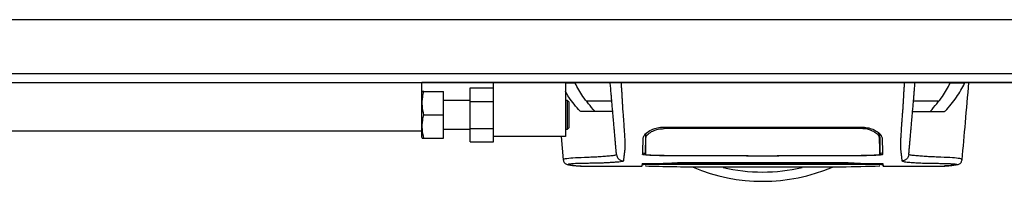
# Model space of a CAD drawing. Header units: millimetres. Extents: x 0 to 420, y 0 to 297.
# Tile 4 of 62: x 72.7 to 94.97, y 92.66 to 96.31. Entities that reach past the tile are written whole.
import ezdxf

# ---------------------------------------------------------------- set-up
doc = ezdxf.new("R2010")
doc.units = ezdxf.units.MM

msp = doc.modelspace()

# ---------------------------------------------------------------- linework, layer by layer
at = {"color": 7, "linetype": 'Continuous', "lineweight": 25}
for p, q in [((215.23134, 96.31367), (61.11078, 96.31367)), ((63.94985, 95.09693), (212.39227, 95.09693)), ((65.97775, 94.89413), (81.79538, 94.89413)), ((81.79538, 93.79907), (81.79538, 94.89413)), ((194.54674, 94.89413), (81.79538, 94.89413)), ((83.41771, 93.67739), (83.41771, 94.89413)), ((85.04003, 94.89413), (85.04003, 93.67739)), ((85.26243, 94.87842), (85.04003, 94.87842)), ((94.06807, 94.87842), (93.74039, 94.87842)), ((94.08127, 94.89413), (94.06807, 94.87842)), ((81.8044, 94.69134), (81.79538, 94.67107)), ((81.84065, 94.69134), (82.28208, 94.69134)), ((82.28208, 94.16409), (82.28208, 94.69134)), ((82.89045, 94.77291), (83.41771, 94.77291)), ((82.89045, 94.4685), (82.89045, 94.77291)), ((82.89045, 94.48855), (82.28208, 94.48855)), ((82.89045, 94.4685), (83.41771, 94.4685)), ((82.89045, 93.85968), (82.89045, 94.4685)), ((85.0887, 94.48855), (85.04003, 94.48855)), ((85.12114, 94.45611), (85.0887, 94.48855)), ((85.0887, 93.83963), (85.0887, 94.48855)), ((85.12114, 94.45611), (85.12114, 93.87207)), ((85.51758, 94.481), (86.09012, 94.481)), ((92.9127, 94.481), (93.48524, 94.481)), ((85.3887, 94.23765), (85.37204, 94.24708)), ((85.37204, 94.24708), (85.37808, 94.24708)), ((93.63078, 94.24708), (93.61413, 94.23765)), ((93.62474, 94.24708), (93.63078, 94.24708)), ((81.84065, 94.16409), (82.28208, 94.16409)), ((82.28208, 93.63684), (82.28208, 94.16409)), ((81.79538, 93.79907), (61.11078, 93.79907)), ((78.02602, 93.79907), (78.02602, 93.79704)), ((78.6741, 93.79704), (78.6741, 93.79907)), ((81.79538, 93.65711), (81.79538, 93.79907)), ((82.28208, 93.83963), (82.89045, 93.83963)), ((82.89045, 93.85968), (83.41771, 93.85968)), ((82.89045, 93.55527), (82.89045, 93.85968)), ((85.04003, 93.83963), (85.0887, 93.83963)), ((85.0887, 93.83963), (85.12114, 93.87207)), ((86.85977, 93.64613), (86.85915, 93.73757)), ((87.27072, 93.8535), (87.27074, 93.8939)), ((87.27072, 93.8883), (91.7321, 93.8883)), ((91.7321, 93.85344), (91.73209, 93.89394)), ((92.15446, 93.68947), (92.12615, 93.75312)), ((92.14305, 93.64608), (92.14318, 93.73771)), ((81.79538, 93.65711), (81.8044, 93.63684)), ((81.84065, 93.63684), (82.28208, 93.63684)), ((82.89045, 93.55527), (83.41771, 93.55527)), ((83.41771, 93.55527), (83.41771, 93.67739)), ((85.04003, 93.67739), (83.41771, 93.67739)), ((84.94347, 93.67739), (84.98959, 93.14987)), ((84.9994, 93.15034), (84.9991, 93.15071)), ((87.27072, 93.24535), (89.13639, 93.24535)), ((87.29937, 93.24844), (89.17695, 93.24856)), ((87.492, 93.08054), (91.51788, 93.08054)), ((88.03119, 93.08828), (90.97164, 93.08828)), ((89.13639, 93.23363), (89.13639, 93.24535)), ((89.86643, 93.23363), (89.13639, 93.23363)), ((89.17695, 93.24856), (89.17695, 93.23849)), ((89.17695, 93.23849), (89.82588, 93.2385)), ((89.82588, 93.2385), (89.82588, 93.24856)), ((89.86643, 93.23363), (89.86643, 93.24535)), ((89.86643, 93.24535), (91.7321, 93.24535)), ((94.00343, 93.15034), (94.00372, 93.15071)), ((85.38351, 93.00875), (86.77908, 93.00875)), ((86.8487, 93.01181), (86.84871, 93.01234)), ((86.84927, 93.04805), (86.84893, 93.0252)), ((86.84893, 93.02499), (86.849, 93.02922)), ((86.84918, 93.03915), (86.84927, 93.04444)), ((87.27072, 93.0495), (89.13639, 93.0495)), ((91.69189, 93.05628), (87.31093, 93.05628)), ((89.13639, 93.05169), (89.86643, 93.05169)), ((89.13639, 93.05169), (89.13639, 93.0495)), ((89.17695, 93.04956), (89.17695, 93.05169)), ((89.82588, 93.04956), (89.17695, 93.04956)), ((89.82588, 93.04956), (89.82588, 93.05169)), ((89.86643, 93.05169), (89.86643, 93.0495)), ((89.86643, 93.0495), (91.7321, 93.0495)), ((92.15386, 93.02801), (92.15352, 93.05069)), ((92.22374, 93.00875), (93.62013, 93.00875)), ((93.63068, 93.00954), (93.62013, 93.00955))]:
    msp.add_line(p, q, dxfattribs=at)
at = {"color": 7, "linetype": 'Continuous'}
msp.add_line((66.78891, 94.89413), (209.55321, 94.89413), dxfattribs=at)
at = {"color": 7, "linetype": 'Continuous', "lineweight": 25, "flags": 128}
for points in [[(86.85304, 93.49781), (86.85308, 93.43966), (86.85312, 93.3815), (86.85321, 93.27021)], [(92.14962, 93.27021), (92.14972, 93.38401), (92.14975, 93.41387), (92.1498, 93.47269), (92.14983, 93.49782)], [(89.82588, 93.24856), (91.27339, 93.2485), (91.70345, 93.24844)], [(87.27072, 93.04882), (87.72499, 93.04883), (89.17695, 93.04888)], [(89.82588, 93.04888), (90.63708, 93.04886), (91.7321, 93.04881)]]:
    msp.add_lwpolyline(points, dxfattribs=at)
at = {"color": 7, "linetype": 'Continuous', "lineweight": 25}
for radius, start, end in [(4.0558, 247.229382, 292.883607), (3.84673, 256.526839, 283.39008)]:
    msp.add_arc((89.50141, 96.71925), radius, start, end, dxfattribs=at)
for points, knots in [([(85.24899, 94.89413), (85.25069, 94.89367), (85.25477, 94.89256), (85.25961, 94.88363), (85.26243, 94.87842)], [0, 0, 0, 0, 0.41680744, 1, 1, 1, 1]), ([(85.70668, 94.24708), (85.61038, 94.35799), (85.42917, 94.56668), (85.31563, 94.77896), (85.26243, 94.87842)], [0, 0, 0, 0, 0.53144215, 1, 1, 1, 1]), ([(86.19604, 93.27036), (86.19547, 93.2769), (86.1943, 93.29021), (86.192, 93.31656), (86.18929, 93.34747), (86.18633, 93.3813), (86.18325, 93.41651), (86.1809, 93.44345), (86.17926, 93.46216), (86.17841, 93.47193), (86.17752, 93.482), (86.17662, 93.49238), (86.17568, 93.50308), (86.17473, 93.51391), (86.17372, 93.52549), (86.17259, 93.53837), (86.17128, 93.55333), (86.16979, 93.57036), (86.16819, 93.5887), (86.16642, 93.60896), (86.16439, 93.63208), (86.16181, 93.6616), (86.15843, 93.70028), (86.15363, 93.75506), (86.14681, 93.8331), (86.13674, 93.94816), (86.12492, 94.08329), (86.11297, 94.21982), (86.10195, 94.34588), (86.09228, 94.45631), (86.08287, 94.56389), (86.07562, 94.64678), (86.06955, 94.71614), (86.06461, 94.77263), (86.05937, 94.83248), (86.0558, 94.87329), (86.05398, 94.89413)], [0, 0, 0, 0, 0.069468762, 0.141290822, 0.21546943, 0.288780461, 0.352493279, 0.41592792, 0.432123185, 0.448636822, 0.465468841, 0.482619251, 0.500088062, 0.517875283, 0.535168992, 0.555623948, 0.579240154, 0.606017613, 0.635956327, 0.665345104, 0.701515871, 0.738718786, 0.775055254, 0.805444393, 0.834800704, 0.863869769, 0.893134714, 0.91269266, 0.933471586, 0.952876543, 0.964348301, 0.975198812, 0.980895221, 0.986997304, 0.99335869, 1, 1, 1, 1]), ([(86.29825, 94.89413), (86.30065, 94.86025), (86.30546, 94.79246), (86.312, 94.69191), (86.31692, 94.61018), (86.32049, 94.54666), (86.3231, 94.49902), (86.32544, 94.45595), (86.3277, 94.41408), (86.33013, 94.37067), (86.33514, 94.28657), (86.34373, 94.17743), (86.35414, 94.0411), (86.3642, 93.90248), (86.37344, 93.76662), (86.3814, 93.63914), (86.38635, 93.54457), (86.38806, 93.49094), (86.38809, 93.45646), (86.3872, 93.4313), (86.38579, 93.41251), (86.38434, 93.39708), (86.38322, 93.38626), (86.38218, 93.37649), (86.38121, 93.36764), (86.38017, 93.35838), (86.37906, 93.34873), (86.37789, 93.33871), (86.37661, 93.3281), (86.37511, 93.31599), (86.37327, 93.30148), (86.37102, 93.28393), (86.36863, 93.26539), (86.36616, 93.24618), (86.36398, 93.22869), (86.36192, 93.21157), (86.35997, 93.19356), (86.35823, 93.17445), (86.35705, 93.15507), (86.3567, 93.13755), (86.35734, 93.12732), (86.35766, 93.12233)], [0, 0, 0, 0, 0.01040061, 0.02080672, 0.03106116, 0.03614099, 0.04145683, 0.04698488, 0.05107961, 0.056575, 0.06335413, 0.08477825, 0.10578404, 0.12644249, 0.15396653, 0.18250697, 0.21827305, 0.25692616, 0.28371553, 0.31573913, 0.35433978, 0.37618226, 0.39782595, 0.41302567, 0.42902685, 0.44584073, 0.46347795, 0.48194851, 0.50126173, 0.52284596, 0.55053669, 0.58490472, 0.6264984, 0.66378186, 0.70683381, 0.74242415, 0.78255841, 0.83794342, 0.89093876, 0.94676606, 1, 1, 1, 1]), ([(92.70458, 94.89413), (92.70231, 94.86269), (92.69744, 94.79491), (92.69099, 94.69426), (92.68384, 94.57591), (92.67852, 94.47688), (92.67374, 94.38854), (92.66894, 94.30624), (92.662, 94.21287), (92.65375, 94.10825), (92.6464, 94.00963), (92.63799, 93.89317), (92.62939, 93.76662), (92.62178, 93.64487), (92.61683, 93.55204), (92.61533, 93.50908), (92.6149, 93.48695), (92.61481, 93.47895), (92.61477, 93.47125), (92.6148, 93.46383), (92.61489, 93.45667), (92.61504, 93.44975), (92.61539, 93.43861), (92.61616, 93.42413), (92.61766, 93.40528), (92.61985, 93.38374), (92.62276, 93.35711), (92.62511, 93.33717), (92.62663, 93.32473), (92.62713, 93.3207), (92.62768, 93.31631), (92.62828, 93.31156), (92.62893, 93.30643), (92.62963, 93.30093), (92.63038, 93.29506), (92.63151, 93.2862), (92.63304, 93.27432), (92.63484, 93.2604), (92.63685, 93.24463), (92.63884, 93.22869), (92.64092, 93.2114), (92.64321, 93.19016), (92.64518, 93.166), (92.64621, 93.14167), (92.64551, 93.12857), (92.64517, 93.12233)], [0, 0, 0, 0, 0.00965422, 0.02080777, 0.03106144, 0.04695632, 0.05363076, 0.06332171, 0.07944787, 0.09513433, 0.11098812, 0.1264164, 0.15394151, 0.18248268, 0.21412153, 0.25173969, 0.25807756, 0.26470639, 0.27164528, 0.2789144, 0.28653502, 0.29452959, 0.30292173, 0.32825756, 0.35736257, 0.39783448, 0.44561968, 0.50125245, 0.50814496, 0.51574476, 0.52407276, 0.53315127, 0.54300388, 0.5536554, 0.56513175, 0.57745987, 0.6061763, 0.63677252, 0.6637765, 0.70682954, 0.7424198, 0.78369849, 0.86155909, 0.93405144, 1, 1, 1, 1]), ([(92.80678, 93.27036), (92.80736, 93.2769), (92.80852, 93.29021), (92.81083, 93.31656), (92.81353, 93.34747), (92.81649, 93.3813), (92.81957, 93.41651), (92.82193, 93.44345), (92.82356, 93.46216), (92.82442, 93.47193), (92.8253, 93.482), (92.82621, 93.49238), (92.82714, 93.50308), (92.82809, 93.51391), (92.8291, 93.52549), (92.83023, 93.53837), (92.83154, 93.55333), (92.83303, 93.57036), (92.83463, 93.5887), (92.83641, 93.60896), (92.83843, 93.63208), (92.84101, 93.6616), (92.8444, 93.70028), (92.84919, 93.75506), (92.85602, 93.8331), (92.86608, 93.94816), (92.87791, 94.08329), (92.88985, 94.21982), (92.90088, 94.34588), (92.91054, 94.45631), (92.91995, 94.56389), (92.9272, 94.64678), (92.93327, 94.71614), (92.93822, 94.77263), (92.94345, 94.83248), (92.94702, 94.87329), (92.94885, 94.89413)], [0, 0, 0, 0, 0.069468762, 0.141290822, 0.21546943, 0.288780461, 0.352493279, 0.41592792, 0.432123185, 0.448636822, 0.465468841, 0.482619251, 0.500088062, 0.517875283, 0.535168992, 0.555623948, 0.579240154, 0.606017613, 0.635956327, 0.665345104, 0.701515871, 0.738718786, 0.775055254, 0.805444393, 0.834800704, 0.863869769, 0.893134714, 0.91269266, 0.933471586, 0.952876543, 0.964348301, 0.975198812, 0.980895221, 0.986997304, 0.99335869, 1, 1, 1, 1]), ([(93.29614, 94.24708), (93.39244, 94.35799), (93.57365, 94.56668), (93.68719, 94.77896), (93.74039, 94.87842)], [0, 0, 0, 0, 0.53144215, 1, 1, 1, 1]), ([(93.63078, 94.24708), (93.72018, 94.35125), (93.89928, 94.55995), (94.01175, 94.77215), (94.06807, 94.87842)], [0, 0, 0, 0, 0.499185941, 1, 1, 1, 1]), ([(93.74039, 94.87842), (93.74322, 94.88363), (93.74806, 94.89256), (93.75213, 94.89367), (93.75383, 94.89413)], [0, 0, 0, 0, 0.58319256, 1, 1, 1, 1]), ([(94.01323, 93.14987), (94.03767, 93.42951), (94.08849, 94.01094), (94.1394, 94.59235), (94.16583, 94.89413)], [0, 0, 0, 0, 0.48094895, 1, 1, 1, 1]), ([(81.84065, 94.16409), (81.8265, 94.22995), (81.79777, 94.36369), (81.80641, 94.54251), (81.8313, 94.65071), (81.84065, 94.69134)], [0, 0, 0, 0, 0.377295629, 0.766155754, 1, 1, 1, 1]), ([(81.84065, 94.69134), (81.83342, 94.69134), (81.81221, 94.69134), (81.80805, 94.69134), (81.8053, 94.69134)], [0, 0, 0, 0, 0.34090533, 1, 1, 1, 1]), ([(85.37204, 94.24708), (85.28045, 94.35114), (85.14905, 94.50041), (85.06537, 94.6522), (85.04003, 94.69817)], [0, 0, 0, 0, 0.69712502, 1, 1, 1, 1]), ([(86.11141, 94.23765), (86.1057, 94.23765), (86.09426, 94.23765), (85.99855, 94.23765), (85.83232, 94.23765), (85.59786, 94.23765), (85.45842, 94.23765), (85.3887, 94.23765)], [0, 0, 0, 0, 0.12264871, 0.2454767, 0.49573627, 0.74787131, 1, 1, 1, 1]), ([(92.89141, 94.23765), (92.89712, 94.23765), (92.90856, 94.23765), (93.00427, 94.23765), (93.17051, 94.23765), (93.40496, 94.23765), (93.54441, 94.23765), (93.61413, 94.23765)], [0, 0, 0, 0, 0.12264871, 0.2454767, 0.49573627, 0.74787131, 1, 1, 1, 1]), ([(81.84065, 93.63684), (81.8265, 93.7027), (81.79777, 93.83643), (81.80641, 94.01526), (81.8313, 94.12346), (81.84065, 94.16409)], [0, 0, 0, 0, 0.37729563, 0.76615575, 1, 1, 1, 1]), ([(86.80134, 93.64623), (86.80816, 93.66896), (86.82179, 93.71438), (86.91455, 93.7926), (87.04186, 93.8546), (87.17067, 93.8848), (87.24417, 93.88737), (87.27072, 93.8883)], [0, 0, 0, 0, 0.23569901, 0.47102523, 0.71420287, 0.89677912, 1, 1, 1, 1]), ([(86.88631, 93.76073), (86.88168, 93.75671), (86.85284, 93.73171), (86.8504, 93.70875), (86.84836, 93.68947)], [0, 0, 0, 0, 0.16065959, 1, 1, 1, 1]), ([(86.85977, 93.64613), (86.8653, 93.66576), (86.87641, 93.70514), (86.95627, 93.77152), (87.06734, 93.82429), (87.18102, 93.85035), (87.24659, 93.85267), (87.27072, 93.85352)], [0, 0, 0, 0, 0.23316514, 0.46784507, 0.70999165, 0.8932536, 1, 1, 1, 1]), ([(91.7321, 93.85346), (91.57902, 93.85357), (90.81361, 93.85413), (89.32649, 93.8548), (87.99244, 93.85397), (87.27072, 93.85352)], [0, 0, 0, 0, 0.10293773, 0.51468867, 1, 1, 1, 1]), ([(91.7321, 93.8883), (91.77875, 93.88546), (91.87189, 93.87979), (91.99824, 93.83817), (92.10538, 93.77951), (92.1838, 93.70947), (92.19568, 93.66696), (92.20148, 93.64623)], [0, 0, 0, 0, 0.18070781, 0.36082696, 0.55652595, 0.78366481, 1, 1, 1, 1]), ([(92.14305, 93.64609), (92.13752, 93.66572), (92.12641, 93.7051), (92.04652, 93.77148), (91.93542, 93.82426), (91.82176, 93.85029), (91.75622, 93.85261), (91.7321, 93.85346)], [0, 0, 0, 0, 0.23322605, 0.46795306, 0.7101047, 0.8933472, 1, 1, 1, 1]), ([(92.14536, 93.51378), (92.14503, 93.53481), (92.14447, 93.56959), (92.14398, 93.62187), (92.14369, 93.6667), (92.14352, 93.69955), (92.14343, 93.72478), (92.14338, 93.73754)], [0, 0, 0, 0, 0.42959393, 0.71082622, 0.80196602, 0.89986058, 1, 1, 1, 1]), ([(81.80582, 93.63684), (81.80834, 93.63684), (81.81215, 93.63684), (81.8334, 93.63684), (81.84065, 93.63684)], [0, 0, 0, 0, 0.6590791, 1, 1, 1, 1]), ([(86.78816, 93.26874), (86.78929, 93.30101), (86.79117, 93.35518), (86.79336, 93.41668), (86.79551, 93.4805), (86.79797, 93.55033), (86.80022, 93.61428), (86.80134, 93.64623)], [0, 0, 0, 0, 0.42314865, 0.71019334, 0.85405024, 0.92708002, 1, 1, 1, 1]), ([(86.85321, 93.27021), (86.85333, 93.27742), (86.854, 93.31544), (86.85509, 93.37797), (86.8561, 93.43595), (86.85726, 93.50233), (86.85841, 93.56795), (86.85932, 93.62008), (86.85977, 93.64613)], [0, 0, 0, 0, 0.10239866, 0.53964737, 0.7684394, 0.8834143, 0.94173064, 1, 1, 1, 1]), ([(92.14305, 93.64609), (92.14382, 93.60196), (92.14536, 93.51377), (92.14629, 93.46046), (92.14709, 93.41466), (92.14813, 93.35512), (92.14902, 93.30452), (92.14962, 93.27021)], [0, 0, 0, 0, 0.108327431, 0.216488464, 0.324759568, 0.542223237, 1, 1, 1, 1]), ([(92.1611, 93.30935), (92.16043, 93.34774), (92.15942, 93.40534), (92.15831, 93.46898), (92.15717, 93.53471), (92.15597, 93.60302), (92.15497, 93.66067), (92.15446, 93.68947)], [0, 0, 0, 0, 0.49843502, 0.74778538, 0.87295047, 0.93651083, 1, 1, 1, 1]), ([(92.20148, 93.64623), (92.20264, 93.61343), (92.20494, 93.54776), (92.20746, 93.47622), (92.20959, 93.4132), (92.21178, 93.35148), (92.21361, 93.29881), (92.21466, 93.26874)], [0, 0, 0, 0, 0.0751699, 0.15046197, 0.30471802, 0.60298005, 1, 1, 1, 1]), ([(86.78887, 93.30935), (86.79116, 93.3066), (86.79409, 93.30308), (86.82993, 93.3002), (86.83778, 93.29956)], [0, 0, 0, 0, 0.78096225, 1, 1, 1, 1]), ([(86.84475, 93.48287), (86.84473, 93.48154), (86.84377, 93.42672), (86.84349, 93.41021), (86.84287, 93.37485), (86.84273, 93.3672)], [0, 0, 0, 0, 0.01910567, 0.78779421, 1, 1, 1, 1]), ([(92.14964, 93.29787), (92.17059, 93.29988), (92.208, 93.30347), (92.21213, 93.30755), (92.21395, 93.30935)], [0, 0, 0, 0, 0.56021617, 1, 1, 1, 1]), ([(84.98951, 93.15074), (84.99729, 93.12686), (85.01484, 93.07302), (85.05823, 93.05303), (85.08133, 93.04592), (85.12569, 93.03826), (85.19402, 93.02706), (85.2853, 93.01272), (85.35998, 93.01014), (85.39547, 93.00891)], [0, 0, 0, 0, 0.09524506, 0.21481146, 0.35891782, 0.50454818, 0.68519164, 0.85037784, 1, 1, 1, 1]), ([(84.9991, 93.15071), (84.99624, 93.15308), (84.98349, 93.16369), (85.06455, 93.18086), (85.24922, 93.20141), (85.47729, 93.20587), (85.67883, 93.21544), (85.81729, 93.22317), (85.95209, 93.23247), (86.07151, 93.24333), (86.1707, 93.25567), (86.18758, 93.26545), (86.19604, 93.27036)], [0, 0, 0, 0, 0.05089854, 0.22702003, 0.40458224, 0.58203707, 0.65175173, 0.7214755, 0.79113139, 0.86065893, 0.93011685, 1, 1, 1, 1]), ([(86.35766, 93.12233), (86.35321, 93.11883), (86.34441, 93.11192), (86.28666, 93.10298), (86.21284, 93.09514), (86.12573, 93.08839), (86.03335, 93.08278), (85.9403, 93.07826), (85.85341, 93.07487), (85.7725, 93.07235), (85.69856, 93.07057), (85.62856, 93.06945), (85.56253, 93.06891), (85.44578, 93.06946), (85.30001, 93.06552), (85.16929, 93.05698), (85.10683, 93.04746), (85.10355, 93.03744), (85.15034, 93.02775), (85.24029, 93.01609), (85.33666, 93.01166), (85.38351, 93.00951)], [0, 0, 0, 0, 0.03686721, 0.07291704, 0.10855648, 0.14396977, 0.17902456, 0.21178707, 0.24346721, 0.27097218, 0.29845751, 0.32572816, 0.3526519, 0.37978509, 0.47831776, 0.57597942, 0.67287632, 0.75524138, 0.83791931, 0.92119484, 1, 1, 1, 1]), ([(86.19604, 93.27036), (86.19974, 93.25126), (86.20742, 93.21166), (86.2456, 93.16225), (86.29817, 93.12854), (86.3383, 93.12435), (86.35766, 93.12233)], [0, 0, 0, 0, 0.24120147, 0.5, 0.75879853, 1, 1, 1, 1]), ([(87.27072, 93.24535), (87.21652, 93.2456), (87.10813, 93.2461), (86.96361, 93.25004), (86.85446, 93.2559), (86.79634, 93.26251), (86.7905, 93.26696), (86.78816, 93.26874)], [0, 0, 0, 0, 0.21411889, 0.42823185, 0.64257183, 0.85709722, 1, 1, 1, 1]), ([(86.79267, 93.06209), (86.92876, 93.06465), (87.1838, 93.06945), (87.3915, 93.07187), (87.48176, 93.07962), (87.49981, 93.08117)], [0, 0, 0, 0, 0.47789779, 0.89561471, 1, 1, 1, 1]), ([(86.85321, 93.27021), (86.85811, 93.26771), (86.86792, 93.26273), (86.94498, 93.25623), (87.05844, 93.25139), (87.18392, 93.24884), (87.26666, 93.24858), (87.29937, 93.24847)], [0, 0, 0, 0, 0.21516442, 0.43033682, 0.64528255, 0.85978468, 1, 1, 1, 1]), ([(87.49981, 93.08117), (87.50207, 93.08135), (87.51455, 93.08235), (87.56734, 93.08423), (87.68922, 93.0864), (87.85005, 93.08797), (87.97082, 93.08817), (88.03119, 93.08828)], [0, 0, 0, 0, 0.05239604, 0.28950373, 0.5264141, 0.76321943, 1, 1, 1, 1]), ([(90.97164, 93.08828), (90.98472, 93.08827), (91.05792, 93.08824), (91.19047, 93.08766), (91.34331, 93.08599), (91.4587, 93.08368), (91.48824, 93.082), (91.50301, 93.08117)], [0, 0, 0, 0, 0.05157188, 0.28848308, 0.52553485, 0.76276029, 1, 1, 1, 1]), ([(91.50301, 93.08117), (91.59232, 93.07619), (91.75952, 93.06688), (92.02348, 93.06759), (92.17905, 93.06301), (92.21016, 93.06209)], [0, 0, 0, 0, 0.47837414, 0.89568468, 1, 1, 1, 1]), ([(91.70345, 93.24848), (91.75353, 93.24872), (91.85369, 93.24919), (91.98721, 93.25285), (92.08811, 93.25829), (92.14195, 93.26442), (92.14742, 93.26855), (92.14962, 93.27021)], [0, 0, 0, 0, 0.21399393, 0.42798011, 0.64218009, 0.8568088, 1, 1, 1, 1]), ([(92.21466, 93.26874), (92.20941, 93.26606), (92.19892, 93.2607), (92.11583, 93.2537), (91.99335, 93.24848), (91.85752, 93.24574), (91.76776, 93.24546), (91.7321, 93.24535)], [0, 0, 0, 0, 0.21475602, 0.42951429, 0.64422712, 0.85870581, 1, 1, 1, 1]), ([(92.80678, 93.27036), (92.80308, 93.25126), (92.7954, 93.21166), (92.75723, 93.16225), (92.70466, 93.12854), (92.66453, 93.12435), (92.64517, 93.12233)], [0, 0, 0, 0, 0.241201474, 0.5, 0.758798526, 1, 1, 1, 1]), ([(92.64517, 93.12233), (92.6555, 93.11711), (92.67592, 93.10678), (92.79296, 93.09456), (92.92926, 93.08475), (93.08268, 93.07713), (93.23653, 93.07196), (93.38069, 93.0689), (93.52248, 93.0695), (93.65733, 93.06703), (93.77207, 93.06127), (93.85143, 93.05448), (93.89534, 93.0467), (93.89928, 93.03813), (93.86125, 93.02896), (93.79477, 93.02062), (93.72087, 93.01416), (93.67095, 93.00922), (93.63871, 93.00948), (93.63068, 93.00954)], [0, 0, 0, 0, 0.05621973, 0.11115266, 0.16546935, 0.21844746, 0.27546115, 0.32872461, 0.38365266, 0.45645174, 0.53050541, 0.6039745, 0.67660627, 0.75406842, 0.83144258, 0.90787271, 0.94870188, 0.98722177, 1, 1, 1, 1]), ([(94.00372, 93.15071), (94.00658, 93.15308), (94.01934, 93.16369), (93.93827, 93.18086), (93.7536, 93.20141), (93.52553, 93.20587), (93.32399, 93.21544), (93.18553, 93.22317), (93.05073, 93.23247), (92.93131, 93.24333), (92.83212, 93.25567), (92.81525, 93.26545), (92.80678, 93.27036)], [0, 0, 0, 0, 0.05089799, 0.22701958, 0.40458189, 0.58203683, 0.65175153, 0.72147534, 0.79113127, 0.86065885, 0.93011681, 1, 1, 1, 1]), ([(93.60736, 93.00891), (93.64285, 93.01014), (93.71753, 93.01272), (93.8088, 93.02706), (93.87714, 93.03826), (93.9215, 93.04592), (93.9446, 93.05303), (93.98798, 93.07302), (94.00553, 93.12686), (94.01331, 93.15074)], [0, 0, 0, 0, 0.149622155, 0.314808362, 0.495451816, 0.641082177, 0.785188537, 0.904754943, 1, 1, 1, 1]), ([(85.38351, 93.00951), (85.38693, 93.00906), (85.39049, 93.00858), (85.39505, 93.00892), (85.39523, 93.00893)], [0, 0, 0, 0, 0.96013712, 1, 1, 1, 1]), ([(86.81559, 93.05921), (86.79716, 93.05969), (86.75963, 93.06067), (86.78152, 93.06161), (86.79267, 93.06209)], [0, 0, 0, 0, 0.49113601, 1, 1, 1, 1]), ([(86.77919, 93.01211), (86.77919, 93.01211), (86.77926, 93.01435), (86.77982, 93.02905), (86.78013, 93.03829), (86.78033, 93.04445)], [0, 0, 0, 0, 0.0000296, 0.33337067, 1, 1, 1, 1]), ([(86.78033, 93.04445), (86.78577, 93.04503), (86.79666, 93.04618), (86.88126, 93.0477), (87.00578, 93.04883), (87.14365, 93.04942), (87.23467, 93.04948), (87.27072, 93.0495)], [0, 0, 0, 0, 0.21474819, 0.42949365, 0.64433813, 0.85913498, 1, 1, 1, 1]), ([(86.78294, 93.06167), (86.78285, 93.06166), (86.78213, 93.06159), (86.78676, 93.06189), (86.79367, 93.06207), (86.79565, 93.06213)], [0, 0, 0, 0, 0.09601438, 0.73999036, 1, 1, 1, 1]), ([(87.31093, 93.05628), (87.2836, 93.05629), (87.19615, 93.05632), (87.05181, 93.05677), (86.91186, 93.05779), (86.8304, 93.05869), (86.81607, 93.0592), (86.81559, 93.05921)], [0, 0, 0, 0, 0.130278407, 0.416908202, 0.703504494, 0.990072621, 1, 1, 1, 1]), ([(86.84866, 93.01016), (87.05811, 93.00423), (87.48759, 92.99208), (88.14075, 92.9912), (88.81109, 92.99122), (89.56154, 92.99102), (90.38855, 92.98994), (91.27708, 92.98721), (91.86459, 93.00262), (92.15416, 93.01022)], [0, 0, 0, 0, 0.12052488, 0.24714067, 0.37252922, 0.4974044, 0.66507391, 0.83492694, 1, 1, 1, 1]), ([(92.15175, 93.05862), (92.15045, 93.05859), (92.12673, 93.05808), (92.03038, 93.05729), (91.87424, 93.05644), (91.75268, 93.05633), (91.69189, 93.05628)], [0, 0, 0, 0, 0.018929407, 0.345898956, 0.6729266, 1, 1, 1, 1]), ([(91.7321, 93.0495), (91.78723, 93.04945), (91.89748, 93.04934), (92.04445, 93.04849), (92.15537, 93.04721), (92.2141, 93.04578), (92.22011, 93.04483), (92.22249, 93.04445)], [0, 0, 0, 0, 0.21471698, 0.42943093, 0.64424617, 0.85905702, 1, 1, 1, 1]), ([(92.15356, 93.04444), (92.15029, 93.04486), (92.1431, 93.04577), (92.08147, 93.04705), (91.97998, 93.04809), (91.85734, 93.04871), (91.7711, 93.04878), (91.7321, 93.04881)], [0, 0, 0, 0, 0.17894419, 0.39401351, 0.60853915, 0.8229777, 1, 1, 1, 1]), ([(92.21016, 93.06209), (92.21613, 93.06188), (92.23526, 93.0612), (92.22895, 93.05997), (92.17697, 93.05906), (92.15175, 93.05862)], [0, 0, 0, 0, 0.18943846, 0.6067811, 1, 1, 1, 1]), ([(92.15356, 93.04444), (92.15358, 93.04282), (92.15365, 93.03911), (92.15372, 93.03483), (92.15377, 93.03241)], [0, 0, 0, 0, 0.43708971, 1, 1, 1, 1]), ([(92.20966, 93.06204), (92.21299, 93.06193), (92.21809, 93.06177), (92.21816, 93.06176), (92.21819, 93.06176)], [0, 0, 0, 0, 0.6526347, 1, 1, 1, 1]), ([(92.22249, 93.04445), (92.22274, 93.03721), (92.22311, 93.02649), (92.22346, 93.01694), (92.22357, 93.01384)], [0, 0, 0, 0, 0.67452653, 1, 1, 1, 1]), ([(92.22375, 93.00878), (92.2237, 93.00995), (92.22361, 93.01228), (92.2234, 93.01814), (92.22264, 93.04005), (92.22249, 93.04445)], [0, 0, 0, 0, 0.44375031, 0.88835233, 1, 1, 1, 1])]:
    msp.add_open_spline(points, degree=3, knots=knots, dxfattribs=at)

doc.saveas('drawing.dxf')
